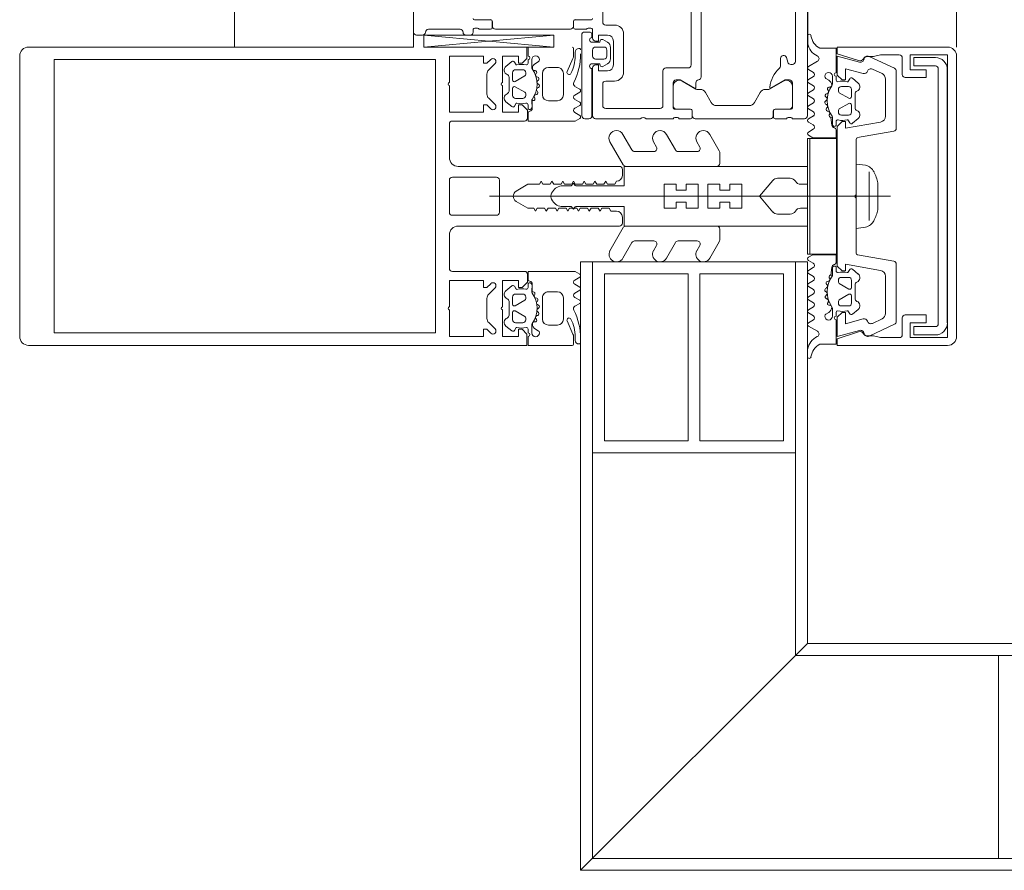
# Model space of a CAD drawing. Header units: centimetres. Extents: x -2424 to 2319, y 5 to 3760.
# Tile 13 of 117: x -581 to -564, y 1117 to 1131. Entities that reach past the tile are written whole.
import ezdxf

# ---------------------------------------------------------------- set-up
doc = ezdxf.new("R2010")
doc.units = ezdxf.units.CM
for name, color, linetype, lineweight in [('A-DETL-GENF', 92, 'Continuous', 9), ('A-DOOR', 31, 'Continuous', 13), ('A-GLAZ-CURT', 52, 'Continuous', 13), ('A-GLAZ-CWMG', 51, 'Continuous', 13)]:
    doc.layers.add(name, color=color, linetype=linetype, lineweight=lineweight)

msp = doc.modelspace()

# ---------------------------------------------------------------- linework, layer by layer
at = {"layer": 'A-DETL-GENF', "color": 251, "lineweight": 9}
for p, q in [((-574.233, 1130.826), (-574.233, 1283.326)), ((-579.301, 1130.826), (-580.683, 1130.826)), ((-579.833, 1130.826), (-574.233, 1130.826)), ((-572.313, 1130.676), (-572.313, 1130.826)), ((-571.553, 1130.806), (-571.553, 1130.676)), ((-571.463, 1130.802), (-571.453, 1130.802)), ((-580.833, 1130.676), (-580.833, 1125.976)), ((-579.833, 1130.616), (-574.173, 1130.616)), ((-572.685, 1130.502), (-572.587, 1130.584)), ((-572.313, 1130.555), (-572.313, 1130.616)), ((-572.253, 1130.616), (-572.253, 1130.487)), ((-572.192, 1130.553), (-572.143, 1130.581)), ((-571.562, 1130.636), (-571.66, 1130.415)), ((-571.523, 1130.681), (-571.523, 1130.742)), ((-567.616, 1130.501), (-567.463, 1130.588)), ((-566.172, 1130.471), (-566.599, 1130.67)), ((-566.043, 1130.366), (-566.043, 1130.646)), ((-565.133, 1130.676), (-565.133, 1125.975)), ((-572.974, 1130.443), (-572.868, 1130.549)), ((-572.523, 1130.446), (-572.403, 1130.446)), ((-572.195, 1130.433), (-572.21, 1130.433)), ((-571.973, 1130.486), (-571.823, 1130.486)), ((-567.531, 1130.399), (-567.616, 1130.449)), ((-566.544, 1130.457), (-566.381, 1130.381)), ((-566.143, 1129.464), (-566.143, 1130.425)), ((-565.439, 1130.461), (-565.439, 1126.191)), ((-565.289, 1126.201), (-565.289, 1130.451)), ((-573.003, 1130.038), (-573.003, 1130.373)), ((-572.633, 1130.09), (-572.633, 1130.321)), ((-572.573, 1130.276), (-572.573, 1130.396)), ((-572.368, 1130.342), (-572.528, 1130.25)), ((-572.353, 1130.396), (-572.353, 1130.368)), ((-572.184, 1130.373), (-572.173, 1130.392)), ((-572.153, 1130.323), (-572.166, 1130.327)), ((-572.155, 1130.259), (-572.141, 1130.273)), ((-572.073, 1130.026), (-572.073, 1130.386)), ((-571.723, 1130.386), (-571.723, 1130.026)), ((-567.616, 1130.281), (-567.531, 1130.331)), ((-567.323, 1130.301), (-567.275, 1130.273)), ((-567.213, 1130.207), (-567.213, 1130.336)), ((-567.153, 1130.336), (-567.153, 1130.275)), ((-566.879, 1130.304), (-566.782, 1130.222)), ((-566.323, 1130.29), (-566.323, 1129.668)), ((-572.573, 1130.016), (-572.573, 1130.136)), ((-572.528, 1130.162), (-572.368, 1130.069)), ((-572.154, 1130.082), (-572.164, 1130.093)), ((-572.156, 1130.141), (-572.139, 1130.151)), ((-572.138, 1130.202), (-572.15, 1130.21)), ((-571.528, 1130.168), (-571.448, 1130.122)), ((-567.531, 1130.179), (-567.616, 1130.229)), ((-567.616, 1130.061), (-567.531, 1130.111)), ((-567.293, 1130.112), (-567.282, 1130.093)), ((-567.257, 1130.153), (-567.271, 1130.153)), ((-567.113, 1130.116), (-567.113, 1130.088)), ((-566.943, 1130.166), (-567.063, 1130.166)), ((-566.893, 1129.996), (-566.893, 1130.116)), ((-572.868, 1129.862), (-572.974, 1129.968)), ((-572.403, 1129.966), (-572.523, 1129.966)), ((-572.353, 1130.043), (-572.353, 1130.016)), ((-572.201, 1129.971), (-572.208, 1129.985)), ((-572.189, 1130.028), (-572.169, 1130.033)), ((-571.823, 1129.926), (-571.973, 1129.926)), ((-571.448, 1130.07), (-571.533, 1130.021)), ((-571.533, 1129.95), (-571.448, 1129.901)), ((-567.53, 1129.96), (-567.616, 1130.009)), ((-567.317, 1129.93), (-567.329, 1129.922)), ((-567.326, 1129.993), (-567.312, 1129.979)), ((-567.3, 1130.047), (-567.314, 1130.043)), ((-567.098, 1130.062), (-566.938, 1129.97)), ((-566.833, 1130.041), (-566.833, 1129.81)), ((-572.587, 1129.828), (-572.685, 1129.909)), ((-572.313, 1129.79), (-572.313, 1129.855)), ((-571.448, 1129.849), (-571.533, 1129.801)), ((-567.616, 1129.841), (-567.531, 1129.891)), ((-567.53, 1129.739), (-567.616, 1129.789)), ((-567.327, 1129.871), (-567.31, 1129.861)), ((-567.302, 1129.813), (-567.312, 1129.802)), ((-567.113, 1129.763), (-567.113, 1129.736)), ((-566.938, 1129.882), (-567.098, 1129.789)), ((-566.893, 1129.736), (-566.893, 1129.856)), ((-571.533, 1129.73), (-571.448, 1129.681)), ((-567.616, 1129.621), (-567.53, 1129.671)), ((-567.298, 1129.753), (-567.277, 1129.748)), ((-567.259, 1129.705), (-567.266, 1129.691)), ((-567.063, 1129.686), (-566.943, 1129.686)), ((-566.782, 1129.629), (-566.879, 1129.548)), ((-572.373, 1129.586), (-573.583, 1129.586)), ((-567.617, 1129.4), (-567.534, 1129.448)), ((-567.535, 1129.522), (-567.616, 1129.569)), ((-567.153, 1129.575), (-567.153, 1129.51)), ((-570.573, 1129.101), (-570.725, 1129.363)), ((-569.843, 1129.101), (-569.995, 1129.363)), ((-569.11, 1129.087), (-569.269, 1129.363)), ((-566.818, 1128.351), (-566.818, 1129.278)), ((-566.793, 1129.308), (-566.185, 1129.415)), ((-570.941, 1129.238), (-570.718, 1128.851)), ((-570.211, 1129.238), (-570.161, 1129.151)), ((-569.486, 1129.238), (-569.435, 1129.151)), ((-570.204, 1129.076), (-570.53, 1129.076)), ((-569.479, 1129.076), (-569.8, 1129.076)), ((-569.103, 1128.876), (-569.103, 1129.062)), ((-573.483, 1128.826), (-570.783, 1128.826)), ((-570.733, 1128.776), (-570.733, 1128.676)), ((-570.674, 1128.826), (-569.153, 1128.826)), ((-573.583, 1128.646), (-572.843, 1128.646)), ((-568.135, 1128.626), (-567.92, 1128.626)), ((-566.598, 1128.733), (-566.598, 1127.918)), ((-573.633, 1128.056), (-573.633, 1128.596)), ((-572.793, 1128.596), (-572.793, 1128.056)), ((-571.594, 1128.501), (-571.732, 1128.501)), ((-571.562, 1128.536), (-571.576, 1128.511)), ((-571.53, 1128.511), (-571.545, 1128.536)), ((-566.45, 1128.101), (-566.45, 1128.551)), ((-572.961, 1128.326), (-566.24, 1128.326)), ((-571.905, 1128.401), (-571.92, 1128.376)), ((-571.905, 1128.251), (-571.92, 1128.276)), ((-566.818, 1127.373), (-566.818, 1128.301)), ((-571.594, 1128.151), (-571.732, 1128.151)), ((-571.562, 1128.116), (-571.576, 1128.141)), ((-571.53, 1128.141), (-571.545, 1128.116)), ((-572.843, 1128.006), (-573.583, 1128.006)), ((-570.733, 1127.976), (-570.733, 1127.876)), ((-568.135, 1128.026), (-567.92, 1128.026)), ((-570.783, 1127.826), (-573.483, 1127.826)), ((-570.941, 1127.413), (-570.718, 1127.801)), ((-570.674, 1127.826), (-569.153, 1127.826)), ((-569.103, 1127.776), (-569.103, 1127.589)), ((-570.573, 1127.551), (-570.725, 1127.288)), ((-570.204, 1127.576), (-570.53, 1127.576)), ((-570.211, 1127.413), (-570.161, 1127.501)), ((-569.843, 1127.551), (-569.995, 1127.288)), ((-569.479, 1127.576), (-569.8, 1127.576)), ((-569.486, 1127.413), (-569.435, 1127.501)), ((-569.11, 1127.564), (-569.269, 1127.288)), ((-566.185, 1127.236), (-566.793, 1127.343)), ((-567.617, 1127.251), (-567.534, 1127.203)), ((-567.535, 1127.129), (-567.616, 1127.082)), ((-567.153, 1127.076), (-567.153, 1127.142)), ((-566.143, 1126.226), (-566.143, 1127.187)), ((-573.583, 1127.066), (-572.373, 1127.066)), ((-571.533, 1126.921), (-571.448, 1126.97)), ((-567.616, 1127.03), (-567.53, 1126.98)), ((-567.259, 1126.946), (-567.266, 1126.96)), ((-567.063, 1126.966), (-566.943, 1126.966)), ((-566.782, 1127.022), (-566.879, 1127.104)), ((-566.323, 1126.984), (-566.323, 1126.361)), ((-572.974, 1126.683), (-572.868, 1126.789)), ((-572.587, 1126.824), (-572.685, 1126.742)), ((-572.313, 1126.861), (-572.313, 1126.796)), ((-571.448, 1126.802), (-571.533, 1126.85)), ((-567.53, 1126.912), (-567.616, 1126.862)), ((-567.616, 1126.81), (-567.531, 1126.76)), ((-567.327, 1126.78), (-567.31, 1126.79)), ((-567.302, 1126.838), (-567.312, 1126.849)), ((-567.298, 1126.898), (-567.277, 1126.904)), ((-567.113, 1126.888), (-567.113, 1126.916)), ((-566.938, 1126.77), (-567.098, 1126.862)), ((-566.893, 1126.916), (-566.893, 1126.796)), ((-566.833, 1126.61), (-566.833, 1126.841)), ((-572.573, 1126.636), (-572.573, 1126.516)), ((-572.403, 1126.686), (-572.523, 1126.686)), ((-572.353, 1126.608), (-572.353, 1126.636)), ((-572.201, 1126.68), (-572.208, 1126.666)), ((-572.189, 1126.624), (-572.169, 1126.618)), ((-572.073, 1126.625), (-572.073, 1126.265)), ((-571.823, 1126.726), (-571.973, 1126.726)), ((-571.723, 1126.265), (-571.723, 1126.625)), ((-571.533, 1126.701), (-571.448, 1126.75)), ((-571.448, 1126.581), (-571.533, 1126.63)), ((-567.53, 1126.691), (-567.616, 1126.642)), ((-567.317, 1126.721), (-567.329, 1126.729)), ((-567.326, 1126.658), (-567.312, 1126.672)), ((-567.098, 1126.589), (-566.938, 1126.682)), ((-566.893, 1126.656), (-566.893, 1126.536)), ((-573.003, 1126.278), (-573.003, 1126.613)), ((-572.633, 1126.561), (-572.633, 1126.33)), ((-572.528, 1126.49), (-572.368, 1126.582)), ((-572.154, 1126.569), (-572.164, 1126.558)), ((-572.156, 1126.51), (-572.139, 1126.5)), ((-571.528, 1126.483), (-571.448, 1126.529)), ((-567.616, 1126.59), (-567.531, 1126.54)), ((-567.531, 1126.472), (-567.616, 1126.422)), ((-567.3, 1126.604), (-567.314, 1126.608)), ((-567.293, 1126.539), (-567.282, 1126.558)), ((-567.257, 1126.498), (-567.271, 1126.499)), ((-567.113, 1126.536), (-567.113, 1126.563)), ((-566.943, 1126.486), (-567.063, 1126.486)), ((-572.573, 1126.376), (-572.573, 1126.256)), ((-572.368, 1126.309), (-572.528, 1126.402)), ((-572.153, 1126.328), (-572.166, 1126.324)), ((-572.155, 1126.392), (-572.141, 1126.378)), ((-572.138, 1126.449), (-572.15, 1126.441)), ((-567.616, 1126.37), (-567.531, 1126.321)), ((-567.323, 1126.35), (-567.275, 1126.378)), ((-567.213, 1126.444), (-567.213, 1126.316)), ((-567.153, 1126.316), (-567.153, 1126.376)), ((-566.879, 1126.348), (-566.782, 1126.429)), ((-572.868, 1126.102), (-572.974, 1126.208)), ((-572.685, 1126.149), (-572.587, 1126.068)), ((-572.523, 1126.206), (-572.403, 1126.206)), ((-572.353, 1126.256), (-572.353, 1126.283)), ((-572.253, 1126.036), (-572.253, 1126.164)), ((-572.195, 1126.219), (-572.21, 1126.218)), ((-572.184, 1126.278), (-572.173, 1126.259)), ((-571.973, 1126.166), (-571.823, 1126.166)), ((-571.562, 1126.015), (-571.66, 1126.236)), ((-567.531, 1126.252), (-567.616, 1126.202)), ((-567.616, 1126.15), (-567.463, 1126.063)), ((-566.599, 1125.981), (-566.172, 1126.18)), ((-566.381, 1126.271), (-566.544, 1126.194)), ((-566.043, 1126.006), (-566.043, 1126.286)), ((-579.777, 1126.036), (-574.173, 1126.036)), ((-572.313, 1126.096), (-572.313, 1126.036)), ((-572.192, 1126.098), (-572.143, 1126.07)), ((-571.553, 1125.845), (-571.553, 1125.975)), ((-571.523, 1125.97), (-571.523, 1125.909)), ((-580.683, 1125.826), (-579.301, 1125.826)), ((-579.833, 1125.826), (-574.173, 1125.826)), ((-571.463, 1125.849), (-571.453, 1125.849))]:
    msp.add_line(p, q, dxfattribs=at)
at = {"layer": 'A-DETL-GENF', "color": 251, "lineweight": 9, "flags": 128}
for points in [[(-572.333, 1130.826), (-572.333, 1130.636), (-572.413, 1130.556), (-572.473, 1130.556), (-572.473, 1130.676), (-572.743, 1130.676), (-572.743, 1130.231)], [(-567.422, 1130.806), (-567.153, 1130.806), (-567.153, 1130.396)], [(-566.775, 1130.599), (-567.133, 1130.715), (-567.133, 1130.826), (-565.283, 1130.826)], [(-579.301, 1130.616), (-580.253, 1130.616), (-580.253, 1126.036), (-579.301, 1126.036)], [(-574.333, 1130.616), (-574.012, 1130.616), (-573.863, 1130.616), (-573.863, 1129.445), (-573.863, 1127.206), (-573.863, 1126.036), (-574.012, 1126.036), (-574.333, 1126.036)], [(-572.939, 1130.62), (-573.003, 1130.556), (-573.063, 1130.556), (-573.063, 1130.676), (-573.633, 1130.676), (-573.633, 1130.231)], [(-566.759, 1130.575), (-567.133, 1130.676), (-567.133, 1130.356), (-567.053, 1130.276), (-566.993, 1130.276), (-566.993, 1130.462), (-566.699, 1130.383)], [(-566.093, 1130.696), (-566.409, 1130.696), (-566.527, 1130.666), (-566.632, 1130.666)], [(-565.993, 1126.336), (-565.643, 1126.336), (-565.643, 1126.206), (-565.913, 1126.206), (-565.913, 1125.956), (-565.283, 1125.956), (-565.283, 1130.696), (-565.913, 1130.696), (-565.913, 1130.446), (-565.643, 1130.446), (-565.643, 1130.316), (-565.993, 1130.316)], [(-565.489, 1130.651), (-565.849, 1130.651), (-565.849, 1130.511), (-565.489, 1130.511)], [(-572.542, 1130.576), (-572.513, 1130.526), (-572.5, 1130.526)], [(-566.966, 1130.246), (-566.953, 1130.246), (-566.924, 1130.296)], [(-573.633, 1130.181), (-573.633, 1129.736), (-573.063, 1129.736), (-573.063, 1129.856), (-573.003, 1129.856), (-572.939, 1129.791)], [(-572.743, 1130.181), (-572.743, 1129.736), (-572.473, 1129.736), (-572.473, 1129.856), (-572.413, 1129.856), (-572.323, 1129.766), (-572.323, 1129.636)], [(-572.253, 1129.93), (-572.243, 1129.8), (-572.243, 1129.928), (-572.228, 1129.928)], [(-572.5, 1129.886), (-572.513, 1129.886), (-572.542, 1129.836)], [(-571.448, 1129.629), (-571.523, 1129.586), (-572.313, 1129.586), (-572.313, 1129.721)], [(-567.213, 1129.529), (-567.213, 1129.65), (-567.239, 1129.648), (-567.223, 1129.52)], [(-566.924, 1129.556), (-566.953, 1129.606), (-566.966, 1129.606)], [(-573.633, 1129.536), (-573.633, 1129.445), (-573.633, 1128.976)], [(-567.153, 1129.441), (-567.153, 1129.306), (-567.543, 1129.306), (-567.617, 1129.348)], [(-566.406, 1129.569), (-566.993, 1129.466), (-566.993, 1129.576), (-567.053, 1129.576), (-567.133, 1129.496), (-567.133, 1127.156), (-567.053, 1127.076), (-566.993, 1127.076), (-566.993, 1127.186), (-566.406, 1127.082)], [(-567.747, 1128.526), (-567.633, 1128.526), (-567.633, 1128.826), (-570.703, 1128.826), (-570.703, 1128.501), (-571.513, 1128.501)], [(-566.659, 1128.846), (-566.813, 1128.866), (-566.813, 1127.786), (-566.659, 1127.806)], [(-570.833, 1128.576), (-570.862, 1128.526), (-570.984, 1128.526), (-571.013, 1128.576), (-571.042, 1128.526), (-571.164, 1128.526), (-571.193, 1128.576), (-571.222, 1128.526), (-571.344, 1128.526), (-571.373, 1128.576), (-571.402, 1128.526), (-571.524, 1128.526), (-571.553, 1128.576), (-571.582, 1128.526), (-571.704, 1128.526), (-571.733, 1128.576), (-571.762, 1128.526), (-571.884, 1128.526), (-571.913, 1128.576), (-571.942, 1128.526), (-572.064, 1128.526), (-572.093, 1128.576), (-572.122, 1128.526), (-572.317, 1128.526), (-572.513, 1128.412)], [(-568.211, 1128.061), (-568.433, 1128.326), (-568.733, 1128.326), (-568.733, 1128.126), (-568.933, 1128.126), (-568.933, 1128.226), (-569.099, 1128.226), (-569.099, 1128.126), (-569.299, 1128.126), (-569.299, 1128.326), (-569.466, 1128.326), (-569.466, 1128.126), (-569.666, 1128.126), (-569.666, 1128.226), (-569.833, 1128.226), (-569.833, 1128.126), (-570.033, 1128.126), (-570.033, 1128.326), (-571.933, 1128.326), (-570.033, 1128.326), (-570.033, 1128.526), (-569.833, 1128.526), (-569.833, 1128.426), (-569.666, 1128.426), (-569.666, 1128.526), (-569.466, 1128.526), (-569.466, 1128.326), (-569.299, 1128.326), (-569.299, 1128.526), (-569.099, 1128.526), (-569.099, 1128.426), (-568.933, 1128.426), (-568.933, 1128.526), (-568.733, 1128.526), (-568.733, 1128.326), (-568.433, 1128.326), (-568.211, 1128.59)], [(-572.513, 1128.239), (-572.317, 1128.126), (-572.217, 1128.126), (-572.188, 1128.076), (-572.159, 1128.126), (-572.037, 1128.126), (-572.008, 1128.076), (-571.979, 1128.126), (-571.857, 1128.126), (-571.828, 1128.076), (-571.799, 1128.126), (-571.677, 1128.126), (-571.648, 1128.076), (-571.619, 1128.126), (-571.497, 1128.126), (-571.468, 1128.076), (-571.439, 1128.126), (-571.317, 1128.126), (-571.288, 1128.076), (-571.259, 1128.126), (-571.137, 1128.126), (-571.108, 1128.076), (-571.079, 1128.126), (-570.957, 1128.126), (-570.928, 1128.076), (-570.833, 1128.076)], [(-567.747, 1128.126), (-567.633, 1128.126), (-567.633, 1127.826), (-570.703, 1127.826), (-570.703, 1128.151), (-571.513, 1128.151)], [(-573.633, 1127.676), (-573.633, 1127.206), (-573.633, 1127.116)], [(-567.153, 1127.21), (-567.153, 1127.346), (-567.543, 1127.346), (-567.617, 1127.303)], [(-567.213, 1127.123), (-567.213, 1127.001), (-567.239, 1127.004), (-567.223, 1127.131)], [(-572.323, 1127.016), (-572.323, 1126.886), (-572.413, 1126.796), (-572.473, 1126.796), (-572.473, 1126.916), (-572.743, 1126.916), (-572.743, 1126.471)], [(-571.448, 1127.022), (-571.523, 1127.065), (-572.313, 1127.065), (-572.313, 1126.93)], [(-566.924, 1127.096), (-566.953, 1127.046), (-566.966, 1127.046)], [(-572.939, 1126.86), (-573.003, 1126.796), (-573.063, 1126.796), (-573.063, 1126.916), (-573.633, 1126.916), (-573.633, 1126.471)], [(-572.5, 1126.766), (-572.513, 1126.766), (-572.542, 1126.816)], [(-572.253, 1126.721), (-572.243, 1126.851), (-572.243, 1126.724), (-572.228, 1126.724)], [(-572.743, 1126.421), (-572.743, 1125.976), (-572.473, 1125.976), (-572.473, 1126.096), (-572.413, 1126.096), (-572.333, 1126.016), (-572.333, 1125.826), (-574.012, 1125.826), (-574.333, 1125.826)], [(-573.633, 1126.421), (-573.633, 1125.976), (-573.063, 1125.976), (-573.063, 1126.096), (-573.003, 1126.096), (-572.939, 1126.031)], [(-566.699, 1126.268), (-566.993, 1126.189), (-566.993, 1126.376), (-567.053, 1126.376), (-567.133, 1126.296), (-567.133, 1125.976), (-566.759, 1126.076)], [(-566.966, 1126.406), (-566.953, 1126.406), (-566.924, 1126.356)], [(-572.542, 1126.076), (-572.513, 1126.126), (-572.5, 1126.126)], [(-567.422, 1125.846), (-567.153, 1125.846), (-567.153, 1126.256)], [(-565.489, 1126.141), (-565.849, 1126.141), (-565.849, 1126.001), (-565.489, 1126.001)], [(-572.313, 1125.976), (-572.313, 1125.826), (-571.573, 1125.826)], [(-565.283, 1125.826), (-567.133, 1125.826), (-567.133, 1125.936), (-566.775, 1126.052)], [(-566.632, 1125.986), (-566.527, 1125.986), (-566.409, 1125.956), (-566.094, 1125.956)]]:
    msp.add_lwpolyline(points, dxfattribs=at)
for points in [[(-567.633, 1129.296), (-567.633, 1127.356), (-567.593, 1127.356), (-567.593, 1129.296)], [(-567.593, 1129.296), (-567.593, 1127.356), (-567.143, 1127.356), (-567.143, 1129.296)]]:
    msp.add_lwpolyline(points, close=True, dxfattribs=at)
at = {"layer": 'A-DETL-GENF', "color": 251, "lineweight": 9}
for centre, radius, start, end in [((-567.602, 1131.013), 0.03, 8.3567, 180.0978), ((-567.29, 1131.059), 0.286, 188.3567, 242.4079), ((-580.683, 1130.676), 0.15, 90, 180), ((-571.573, 1130.806), 0.02, 0.0062, 89.9939), ((-571.463, 1130.742), 0.06, 89.9899, 180.0124), ((-571.453, 1130.782), 0.02, 359.9795, 90.0402), ((-567.342, 1130.94), 0.291, 189.5455, 244.6363), ((-565.283, 1130.676), 0.15, 0.0494, 89.9506), ((-572.903, 1130.585), 0.05, 315, 135), ((-572.568, 1130.561), 0.03, 30.0072, 129.9919), ((-572.313, 1130.646), 0.03, 270.0022, 90.0022), ((-572.188, 1130.616), 0.065, 0.0022, 180.0022), ((-572.163, 1130.616), 0.04, 299.996, 0.0022), ((-572.153, 1130.681), 0.63, 331.9301, 0.0019), ((-571.653, 1130.676), 0.1, 336.0084, 359.9977), ((-572.503, 1130.715), 1.07, 333.342, 359.9934), ((-567.488, 1130.632), 0.05, 299.8351, 64.6363), ((-566.753, 1130.666), 0.07, 252, 329.9983), ((-566.743, 1130.633), 0.06, 255, 351.5583), ((-566.632, 1130.596), 0.07, 90, 149.9983), ((-566.625, 1130.616), 0.06, 65, 171.5583), ((-566.093, 1130.646), 0.0498, 359.8262, 90.1735), ((-565.489, 1130.45), 0.2, 0.0295, 89.9723), ((-572.903, 1130.373), 0.1, 135, 180), ((-572.633, 1130.441), 0.08, 129.9989, 247.3866), ((-572.523, 1130.396), 0.05, 89.9921, 180.0123), ((-572.422, 1130.222), 0.314, 75.5001, 104.5043), ((-572.403, 1130.396), 0.05, 359.992, 90.0125), ((-572.343, 1130.556), 0.03, 270.0207, 359.097), ((-572.203, 1130.487), 0.05, 180.0022, 215.0801), ((-572.604, 1130.206), 0.44, 324.161, 35.0801), ((-572.142, 1130.466), 0.1, 120.0045, 179.1751), ((-572.208, 1130.467), 0.0339, 179.1805, 266.9997), ((-572.197, 1130.405), 0.0272, 330.0132, 86.9875), ((-571.973, 1130.386), 0.1, 90.0022, 180.0022), ((-571.823, 1130.386), 0.1, 0.0022, 90.0022), ((-567.601, 1130.475), 0.03, 119.8351, 239.2846), ((-566.683, 1130.441), 0.06, 255, 341.1808), ((-566.57, 1130.402), 0.06, 65, 161.1808), ((-566.193, 1130.425), 0.05, 0, 65), ((-565.489, 1130.46), 0.0501, 0.0875, 89.9336), ((-572.683, 1130.321), 0.05, 0.0026, 67.3798), ((-572.543, 1130.276), 0.03, 179.9958, 300.0047), ((-572.383, 1130.368), 0.03, 299.9958, 0.0143), ((-572.157, 1130.357), 0.0316, 150.0093, 251.9989), ((-572.133, 1130.237), 0.0316, 134.9932, 237.0127), ((-572.162, 1130.294), 0.03, 315.0028, 72.0031), ((-571.628, 1130.401), 0.035, 156.0038, 331.9274), ((-567.601, 1130.255), 0.03, 120.4654, 239.4113), ((-567.555, 1130.365), 0.0417, 305.132, 54.868), ((-567.278, 1130.336), 0.065, 0, 180), ((-567.303, 1130.336), 0.04, 180, 240.0063), ((-567.325, 1130.186), 0.1, 0.8272, 59.9977), ((-567.153, 1130.366), 0.03, 90, 270), ((-567.123, 1130.276), 0.03, 180.9052, 269.9815), ((-567.045, 1129.942), 0.314, 75.4979, 104.5021), ((-566.898, 1130.281), 0.03, 50.0103, 149.9951), ((-566.423, 1130.29), 0.1, 0, 65), ((-565.993, 1130.366), 0.05, 179.9981, 270.0017), ((-573.628, 1130.206), 0.0256, 102.6804, 257.3196), ((-572.738, 1130.206), 0.0256, 102.6804, 257.3196), ((-572.683, 1130.09), 0.05, 292.6231, 0.0034), ((-572.543, 1130.136), 0.03, 60.0049, 180.0035), ((-572.141, 1130.114), 0.0316, 120.0048, 221.9996), ((-572.154, 1130.177), 0.03, 300.0025, 57.0008), ((-571.501, 1130.212), 0.051, 153.3408, 238.1953), ((-571.463, 1130.096), 0.03, 299.9986, 60.0058), ((-567.555, 1130.145), 0.0415, 305.012, 54.988), ((-566.862, 1129.926), 0.44, 144.9221, 215.8412), ((-567.31, 1130.077), 0.0316, 288.0033, 29.993), ((-567.27, 1130.125), 0.0272, 93.0147, 209.989), ((-567.258, 1130.187), 0.0339, 273.0025, 0.8217), ((-567.263, 1130.207), 0.05, 324.9221, 0), ((-567.063, 1130.116), 0.05, 89.9897, 180.0103), ((-567.083, 1130.088), 0.03, 179.9879, 240.0064), ((-566.943, 1130.116), 0.05, 359.9899, 90.0101), ((-566.783, 1130.041), 0.05, 112.6224, 179.9997), ((-566.833, 1130.161), 0.08, 292.6156, 50.0033), ((-572.903, 1130.038), 0.1, 180, 225), ((-572.633, 1129.97), 0.08, 112.625, 229.9992), ((-572.523, 1130.016), 0.05, 180.0114, 269.993), ((-572.403, 1130.016), 0.05, 270.0113, 359.9932), ((-572.383, 1130.043), 0.03, 359.9916, 60.0072), ((-572.223, 1129.93), 0.03, 144.161, 180.0022), ((-572.228, 1129.958), 0.03, 270.0134, 26.9932), ((-572.181, 1129.999), 0.03, 105.0037, 206.9991), ((-572.177, 1130.062), 0.03, 284.9977, 42.0051), ((-571.973, 1130.026), 0.1, 180.0022, 270.0022), ((-571.823, 1130.026), 0.1, 270.0022, 0.0022), ((-571.512, 1129.986), 0.041, 120.0007, 240.0037), ((-567.601, 1130.035), 0.03, 120.4654, 239.8552), ((-567.557, 1129.926), 0.043, 306.1766, 52.1564), ((-567.312, 1129.897), 0.03, 123.0015, 239.9997), ((-567.304, 1130.014), 0.03, 107.9991, 224.9995), ((-567.334, 1129.957), 0.0316, 302.9896, 45.009), ((-566.923, 1129.996), 0.03, 239.9976, 0.0064), ((-572.903, 1129.826), 0.05, 225, 45), ((-572.568, 1129.851), 0.03, 229.9909, 330.0039), ((-572.422, 1130.19), 0.314, 255.5192, 283.1998), ((-572.343, 1129.855), 0.03, 0.0022, 103.1998), ((-572.286, 1129.809), 0.033, 215.0923, 0.0022), ((-572.293, 1129.8), 0.05, 277.1759, 0.0111), ((-571.512, 1129.765), 0.041, 120.0075, 239.997), ((-571.463, 1129.875), 0.03, 299.9986, 60.0058), ((-567.601, 1129.815), 0.03, 120.4654, 239.6551), ((-567.29, 1129.782), 0.03, 137.9972, 255.0045), ((-567.326, 1129.834), 0.0316, 318.0026, 59.9974), ((-567.083, 1129.763), 0.03, 119.995, 180.0107), ((-566.923, 1129.856), 0.03, 359.9987, 119.9973), ((-566.783, 1129.81), 0.05, 179.9988, 247.3791), ((-566.833, 1129.69), 0.08, 310.0031, 67.3772), ((-572.373, 1129.636), 0.05, 270, 0), ((-572.283, 1129.721), 0.03, 97.1907, 179.9992), ((-571.463, 1129.655), 0.03, 299.9986, 60.0058), ((-567.601, 1129.595), 0.03, 120.2315, 239.6554), ((-567.555, 1129.705), 0.0419, 305.3001, 54.5335), ((-567.285, 1129.719), 0.03, 333.0032, 74.9985), ((-567.239, 1129.678), 0.03, 153.009, 269.9888), ((-567.243, 1129.65), 0.03, 0, 35.8412), ((-567.123, 1129.575), 0.03, 76.8025, 180), ((-567.045, 1129.91), 0.314, 256.8025, 284.483), ((-567.063, 1129.736), 0.05, 180.009, 269.991), ((-566.943, 1129.736), 0.05, 270.0092, 359.9908), ((-566.423, 1129.668), 0.1, 280, 0), ((-573.583, 1129.536), 0.05, 90, 180), ((-570.833, 1129.301), 0.125, 30, 210), ((-570.103, 1129.301), 0.125, 30, 210), ((-569.377, 1129.301), 0.125, 30, 210), ((-567.554, 1129.485), 0.0416, 298.432, 63.0459), ((-567.173, 1129.52), 0.05, 179.9912, 262.8263), ((-567.18, 1129.529), 0.033, 180, 324.9099), ((-567.183, 1129.441), 0.03, 0.003, 82.8115), ((-566.898, 1129.571), 0.03, 209.9983, 310.0113), ((-566.193, 1129.464), 0.05, 280, 0), ((-567.602, 1129.374), 0.03, 119.868, 240.2035), ((-566.788, 1129.278), 0.03, 100, 180), ((-570.53, 1129.126), 0.05, 210, 270), ((-570.204, 1129.126), 0.05, 270, 30), ((-569.8, 1129.126), 0.05, 210, 270), ((-569.479, 1129.126), 0.05, 270, 30), ((-573.483, 1128.976), 0.15, 180, 270), ((-569.153, 1129.062), 0.05, 0, 30), ((-570.783, 1128.776), 0.05, 0, 90), ((-570.674, 1128.876), 0.05, 210, 270), ((-569.153, 1128.876), 0.05, 270, 0), ((-566.712, 1128.632), 0.22, 27.2746, 76.0268), ((-573.583, 1128.596), 0.05, 90, 180), ((-572.843, 1128.596), 0.05, 0, 90), ((-570.833, 1128.676), 0.1, 270, 0), ((-568.135, 1128.526), 0.1, 90, 140), ((-567.92, 1128.526), 0.1, 30, 90), ((-567.342, 1128.325), 0.92, 14.1683, 26.293), ((-571.732, 1128.301), 0.2, 90, 150), ((-571.594, 1128.521), 0.02, 270, 329.9697), ((-571.553, 1128.531), 0.01, 30.0198, 149.9697), ((-571.513, 1128.521), 0.02, 210.0198, 270), ((-567.747, 1128.626), 0.1, 210, 270), ((-572.463, 1128.326), 0.1, 120, 240), ((-571.833, 1128.326), 0.1, 150, 180), ((-571.833, 1128.326), 0.1, 180, 210), ((-566.813, 1128.326), 0.0256, 102.6804, 257.3196), ((-571.732, 1128.351), 0.2, 210, 270), ((-571.594, 1128.131), 0.02, 30.0303, 90), ((-571.553, 1128.121), 0.01, 210.0303, 329.9802), ((-571.513, 1128.131), 0.02, 90, 149.9802), ((-567.747, 1128.026), 0.1, 90, 150), ((-573.583, 1128.056), 0.05, 180, 270), ((-572.843, 1128.056), 0.05, 270, 0), ((-570.833, 1127.976), 0.1, 0, 90), ((-568.135, 1128.126), 0.1, 220, 270), ((-567.92, 1128.126), 0.1, 270, 330), ((-567.343, 1128.326), 0.921, 333.7078, 345.8284), ((-573.483, 1127.676), 0.15, 90, 180), ((-570.783, 1127.876), 0.05, 270, 0), ((-570.674, 1127.776), 0.05, 90, 150), ((-569.153, 1127.776), 0.05, 0, 90), ((-566.712, 1128.019), 0.22, 283.9707, 332.728), ((-570.53, 1127.526), 0.05, 90, 150), ((-570.204, 1127.526), 0.05, 330, 90), ((-569.8, 1127.526), 0.05, 90, 150), ((-569.479, 1127.526), 0.05, 330, 90), ((-569.153, 1127.589), 0.05, 330, 0), ((-570.833, 1127.351), 0.125, 150, 330), ((-570.103, 1127.351), 0.125, 150, 330), ((-569.377, 1127.351), 0.125, 150, 330), ((-567.602, 1127.277), 0.03, 119.7965, 240.132), ((-566.788, 1127.373), 0.03, 180, 260), ((-573.583, 1127.116), 0.05, 180, 270), ((-567.554, 1127.166), 0.0416, 296.9541, 61.568), ((-567.173, 1127.131), 0.05, 97.1737, 180.0088), ((-567.18, 1127.123), 0.033, 35.0901, 180), ((-567.183, 1127.21), 0.03, 277.1885, 359.997), ((-566.193, 1127.187), 0.05, 0, 80), ((-572.373, 1127.016), 0.05, 0, 90), ((-571.463, 1126.996), 0.03, 299.9942, 60.0014), ((-567.601, 1127.056), 0.03, 120.3446, 239.7685), ((-567.555, 1126.946), 0.0419, 305.4665, 54.6999), ((-566.862, 1126.726), 0.44, 144.1588, 215.0779), ((-567.239, 1126.974), 0.03, 90.0112, 206.991), ((-567.243, 1127.001), 0.03, 324.1588, 0), ((-567.123, 1127.076), 0.03, 180, 283.1975), ((-567.045, 1126.741), 0.314, 75.517, 103.1975), ((-567.063, 1126.916), 0.05, 90.009, 179.991), ((-566.943, 1126.916), 0.05, 0.0092, 89.9908), ((-566.898, 1127.081), 0.03, 49.9887, 150.0017), ((-566.833, 1126.961), 0.08, 292.6228, 49.9969), ((-566.423, 1126.984), 0.1, 0, 80), ((-572.903, 1126.825), 0.05, 315, 135), ((-572.568, 1126.801), 0.03, 29.9961, 130.0091), ((-572.343, 1126.796), 0.03, 256.8002, 359.9978), ((-572.283, 1126.93), 0.03, 180.0008, 262.8093), ((-572.286, 1126.843), 0.033, 359.9978, 144.9077), ((-572.293, 1126.851), 0.05, 359.9889, 82.8241), ((-571.512, 1126.886), 0.041, 120.003, 239.9925), ((-571.463, 1126.776), 0.03, 299.9942, 60.0014), ((-567.601, 1126.836), 0.03, 120.3449, 239.5346), ((-567.29, 1126.869), 0.03, 104.9955, 222.0028), ((-567.326, 1126.817), 0.0316, 300.0026, 41.9974), ((-567.285, 1126.933), 0.03, 285.0015, 26.9968), ((-567.083, 1126.888), 0.03, 179.9893, 240.005), ((-566.923, 1126.796), 0.03, 240.0027, 0.0013), ((-566.783, 1126.841), 0.05, 112.6209, 180.0012), ((-572.903, 1126.613), 0.1, 135, 180), ((-572.633, 1126.681), 0.08, 130.0008, 247.375), ((-572.523, 1126.636), 0.05, 90.007, 179.9886), ((-572.422, 1126.461), 0.314, 76.8002, 104.4808), ((-572.403, 1126.636), 0.05, 0.0068, 89.9887), ((-572.223, 1126.721), 0.03, 179.9978, 215.839), ((-572.604, 1126.446), 0.44, 324.9199, 35.839), ((-572.228, 1126.694), 0.03, 333.0068, 89.9866), ((-572.181, 1126.653), 0.03, 153.0009, 254.9963), ((-571.973, 1126.625), 0.1, 89.9978, 179.9978), ((-571.823, 1126.625), 0.1, 359.9978, 89.9978), ((-571.512, 1126.665), 0.041, 119.9963, 239.9993), ((-567.601, 1126.616), 0.03, 120.1448, 239.5346), ((-567.557, 1126.725), 0.043, 307.8436, 53.8234), ((-567.312, 1126.754), 0.03, 120.0003, 236.9985), ((-567.304, 1126.637), 0.03, 135.0005, 252.0009), ((-567.334, 1126.694), 0.0316, 314.991, 57.0104), ((-566.923, 1126.656), 0.03, 359.9936, 120.0024), ((-573.628, 1126.446), 0.0256, 102.6804, 257.3196), ((-572.738, 1126.446), 0.0256, 102.6804, 257.3196), ((-572.683, 1126.561), 0.05, 359.9966, 67.3769), ((-572.543, 1126.516), 0.03, 179.9965, 299.9951), ((-572.383, 1126.608), 0.03, 299.9928, 0.0084), ((-572.141, 1126.537), 0.0316, 138.0004, 239.9952), ((-572.177, 1126.589), 0.03, 317.9949, 75.0023), ((-572.154, 1126.474), 0.03, 302.9992, 59.9975), ((-571.501, 1126.44), 0.051, 121.8047, 206.6592), ((-571.463, 1126.555), 0.03, 299.9942, 60.0014), ((-567.555, 1126.506), 0.0415, 305.012, 54.988), ((-567.31, 1126.574), 0.0316, 330.007, 71.9967), ((-567.27, 1126.526), 0.0272, 150.011, 266.9853), ((-567.325, 1126.465), 0.1, 300.0023, 359.1728), ((-567.258, 1126.464), 0.0339, 359.1783, 86.9975), ((-567.263, 1126.444), 0.05, 0, 35.0779), ((-567.083, 1126.563), 0.03, 119.9936, 180.0121), ((-567.063, 1126.536), 0.05, 179.9897, 270.0103), ((-566.943, 1126.536), 0.05, 269.9899, 0.0101), ((-566.783, 1126.61), 0.05, 180.0003, 247.3776), ((-566.833, 1126.49), 0.08, 309.9967, 67.3844), ((-572.683, 1126.33), 0.05, 292.6202, 359.9974), ((-572.543, 1126.376), 0.03, 59.9953, 180.0042), ((-572.383, 1126.283), 0.03, 359.9857, 60.0042), ((-572.157, 1126.294), 0.0316, 108.0011, 209.9907), ((-572.133, 1126.414), 0.0316, 122.9873, 225.0068), ((-572.162, 1126.357), 0.03, 287.9969, 44.9972), ((-572.503, 1125.937), 1.07, 0.0066, 26.658), ((-567.601, 1126.396), 0.03, 120.5887, 239.5346), ((-567.555, 1126.286), 0.0417, 305.132, 54.868), ((-567.303, 1126.316), 0.04, 119.9937, 180), ((-567.278, 1126.316), 0.065, 180, 0), ((-567.153, 1126.286), 0.03, 90, 270), ((-567.123, 1126.376), 0.03, 90.0185, 179.0948), ((-567.045, 1126.71), 0.314, 255.4979, 284.5021), ((-566.898, 1126.371), 0.03, 210.0049, 309.9897), ((-566.423, 1126.361), 0.1, 295, 0), ((-565.993, 1126.286), 0.05, 90, 180.0001), ((-572.903, 1126.278), 0.1, 180, 225), ((-572.633, 1126.21), 0.08, 112.6134, 230.0011), ((-572.523, 1126.256), 0.05, 179.9877, 270.0079), ((-572.422, 1126.43), 0.314, 255.4957, 284.4999), ((-572.403, 1126.256), 0.05, 269.9875, 0.008), ((-572.343, 1126.096), 0.03, 0.903, 89.9793), ((-572.203, 1126.164), 0.05, 144.9199, 179.9978), ((-572.208, 1126.184), 0.0339, 93.0003, 180.8195), ((-572.142, 1126.185), 0.1, 180.8249, 239.9955), ((-572.197, 1126.246), 0.0272, 273.0125, 29.9868), ((-571.973, 1126.265), 0.1, 179.9978, 269.9978), ((-571.823, 1126.265), 0.1, 269.9978, 359.9978), ((-571.628, 1126.25), 0.035, 28.0726, 203.9962), ((-572.153, 1125.971), 0.63, 359.9981, 28.0699), ((-567.601, 1126.176), 0.03, 120.7154, 240.1649), ((-566.683, 1126.21), 0.06, 18.8192, 105), ((-566.57, 1126.249), 0.06, 198.8192, 295), ((-566.193, 1126.226), 0.05, 295, 0), ((-565.488, 1126.2), 0.2, 269.9718, 0.0352), ((-565.489, 1126.191), 0.0499, 269.8796, 0.0225), ((-580.683, 1125.976), 0.15, 180, 270), ((-572.903, 1126.066), 0.05, 225, 45), ((-572.568, 1126.091), 0.03, 230.0081, 329.9928), ((-572.313, 1126.006), 0.03, 269.9978, 89.9978), ((-572.188, 1126.036), 0.065, 179.9978, 359.9978), ((-572.163, 1126.036), 0.04, 359.9978, 60.004), ((-571.653, 1125.975), 0.1, 0.0023, 23.9916), ((-567.342, 1125.711), 0.291, 115.3637, 170.4545), ((-567.488, 1126.02), 0.05, 295.3637, 60.1649), ((-566.753, 1125.986), 0.07, 30.0064, 108), ((-566.743, 1126.018), 0.06, 8.4417, 105), ((-566.632, 1126.056), 0.07, 210.0064, 270), ((-566.625, 1126.036), 0.06, 188.4417, 295), ((-566.094, 1126.007), 0.0512, 270.5709, 358.6482), ((-565.283, 1125.975), 0.15, 269.9938, 0.0062), ((-571.573, 1125.845), 0.02, 270.0061, 359.9938), ((-571.463, 1125.909), 0.06, 179.9876, 270.0101), ((-571.453, 1125.869), 0.02, 269.9598, 0.0205), ((-567.29, 1125.592), 0.286, 117.5921, 171.6433), ((-567.432, 1125.726), 0.2, 170.4545, 179.9022), ((-567.602, 1125.638), 0.03, 179.9022, 351.6433)]:
    msp.add_arc(centre, radius, start, end, dxfattribs=at)
at = {"layer": 'A-DOOR', "color": 251, "lineweight": 9}
for p, q in [((-574.233, 1131.076), (-574.233, 1138.576)), ((-569.413, 1135.393), (-569.413, 1130.325)), ((-569.583, 1130.526), (-569.583, 1135.256)), ((-571.063, 1131.896), (-571.063, 1131.246)), ((-567.833, 1130.586), (-567.833, 1131.686)), ((-567.633, 1131.626), (-567.633, 1129.676)), ((-573.213, 1131.285), (-572.943, 1131.285)), ((-572.913, 1131.255), (-572.913, 1131.156)), ((-572.912, 1131.176), (-572.912, 1131.256)), ((-571.554, 1131.256), (-571.554, 1131.176)), ((-571.553, 1131.156), (-571.553, 1131.255)), ((-571.523, 1131.285), (-571.253, 1131.285)), ((-573.453, 1131.126), (-573.983, 1131.126)), ((-573.233, 1131.126), (-573.233, 1131.076)), ((-573.162, 1131.146), (-573.205, 1131.146)), ((-572.943, 1131.126), (-573.133, 1131.126)), ((-571.604, 1131.126), (-572.862, 1131.126)), ((-571.333, 1131.126), (-571.523, 1131.126)), ((-571.273, 1131.076), (-571.383, 1131.076)), ((-571.262, 1131.146), (-571.305, 1131.146)), ((-571.233, 1130.976), (-571.233, 1131.126)), ((-571.013, 1131.196), (-570.863, 1131.196)), ((-574.083, 1131.026), (-574.183, 1131.026)), ((-571.882, 1131.025), (-574.063, 1130.826)), ((-573.283, 1131.026), (-573.353, 1131.026)), ((-571.413, 1131.046), (-571.413, 1129.676)), ((-571.243, 1130.986), (-571.243, 1131.046)), ((-570.983, 1130.906), (-571.062, 1130.952)), ((-570.883, 1130.526), (-570.883, 1130.926)), ((-570.713, 1131.046), (-570.713, 1130.406)), ((-571.233, 1130.776), (-571.233, 1130.676)), ((-571.043, 1130.826), (-571.183, 1130.826)), ((-570.993, 1130.676), (-570.993, 1130.776)), ((-570.933, 1130.632), (-570.933, 1130.82)), ((-571.183, 1130.626), (-571.043, 1130.626)), ((-568.083, 1130.509), (-568.083, 1130.636)), ((-567.985, 1130.65), (-567.961, 1130.571)), ((-571.243, 1129.676), (-571.243, 1130.466)), ((-571.233, 1129.676), (-571.233, 1130.476)), ((-571.062, 1130.5), (-570.983, 1130.545)), ((-570.053, 1129.846), (-570.053, 1130.426)), ((-570.003, 1130.476), (-569.633, 1130.476)), ((-567.913, 1130.536), (-567.883, 1130.536)), ((-570.863, 1130.256), (-571.013, 1130.256)), ((-569.732, 1130.257), (-569.5, 1130.122)), ((-568.267, 1130.122), (-568.034, 1130.257)), ((-571.063, 1130.206), (-571.063, 1129.846)), ((-569.883, 1130.226), (-569.883, 1129.805)), ((-569.882, 1129.836), (-569.882, 1130.17)), ((-569.503, 1130.226), (-569.503, 1130.149)), ((-569.475, 1130.116), (-569.43, 1130.116)), ((-568.336, 1130.116), (-568.292, 1130.116)), ((-567.884, 1130.17), (-567.884, 1129.836)), ((-567.883, 1129.805), (-567.883, 1130.226)), ((-569.343, 1130.066), (-569.245, 1129.896)), ((-568.521, 1129.896), (-568.423, 1130.066)), ((-571.013, 1129.796), (-570.103, 1129.796)), ((-569.863, 1129.785), (-569.593, 1129.785)), ((-569.592, 1129.786), (-569.832, 1129.786)), ((-569.562, 1129.676), (-569.562, 1129.756)), ((-569.159, 1129.846), (-568.608, 1129.846)), ((-568.204, 1129.756), (-568.204, 1129.676)), ((-567.934, 1129.786), (-568.174, 1129.786)), ((-568.173, 1129.785), (-567.903, 1129.785)), ((-571.363, 1129.626), (-571.293, 1129.626)), ((-570.433, 1129.626), (-571.183, 1129.626)), ((-569.883, 1129.626), (-570.333, 1129.626)), ((-569.812, 1129.646), (-569.855, 1129.646)), ((-569.593, 1129.626), (-569.783, 1129.626)), ((-569.563, 1129.755), (-569.563, 1129.656)), ((-568.254, 1129.626), (-569.512, 1129.626)), ((-568.203, 1129.656), (-568.203, 1129.755)), ((-567.983, 1129.626), (-568.173, 1129.626)), ((-567.912, 1129.646), (-567.955, 1129.646)), ((-567.683, 1129.626), (-567.883, 1129.626))]:
    msp.add_line(p, q, dxfattribs=at)
at = {"layer": 'A-DOOR', "color": 251, "lineweight": 9, "flags": 128}
for points in [[(-571.882, 1130.826), (-574.063, 1130.826), (-574.063, 1131.025), (-571.882, 1131.025), (-571.882, 1130.826), (-574.063, 1131.025)], [(-571.106, 1130.933), (-571.113, 1130.906), (-571.243, 1130.906)], [(-570.983, 1131.026), (-571.133, 1131.026), (-571.133, 1130.926), (-571.183, 1130.926)], [(-571.243, 1130.546), (-571.113, 1130.546), (-571.106, 1130.518)], [(-571.183, 1130.526), (-571.133, 1130.526), (-571.133, 1130.426), (-570.983, 1130.426)], [(-569.524, 1130.137), (-569.763, 1130.276), (-569.833, 1130.276)], [(-567.933, 1130.276), (-568.003, 1130.276), (-568.243, 1130.137)]]:
    msp.add_lwpolyline(points, dxfattribs=at)
at = {"layer": 'A-DOOR', "color": 251, "lineweight": 9}
for centre, radius, start, end in [((-573.213, 1131.305), 0.02, 180, 270), ((-572.943, 1131.255), 0.03, 0, 90), ((-572.942, 1131.256), 0.03, 0, 90), ((-571.524, 1131.256), 0.03, 90, 180), ((-571.523, 1131.255), 0.03, 90, 180), ((-571.253, 1131.305), 0.02, 270, 0), ((-571.013, 1131.246), 0.05, 180, 270), ((-574.183, 1131.076), 0.05, 180, 270), ((-574.083, 1131.076), 0.05, 270, 0), ((-573.983, 1131.076), 0.05, 90, 180), ((-573.453, 1131.076), 0.05, 0, 90), ((-573.353, 1131.076), 0.05, 180, 270), ((-573.283, 1131.076), 0.05, 270, 0), ((-573.205, 1131.116), 0.03, 90, 160.5288), ((-573.162, 1131.116), 0.03, 19.4712, 90), ((-572.943, 1131.156), 0.03, 270, 0), ((-572.862, 1131.176), 0.05, 180, 270), ((-571.604, 1131.176), 0.05, 270, 0), ((-571.523, 1131.156), 0.03, 180, 270), ((-571.383, 1131.046), 0.03, 90, 180), ((-571.305, 1131.116), 0.03, 90, 160.5288), ((-571.273, 1131.046), 0.03, 0, 90), ((-571.262, 1131.116), 0.03, 19.4712, 90), ((-570.863, 1131.046), 0.15, 0, 90), ((-571.243, 1130.946), 0.04, 90, 270), ((-571.183, 1130.976), 0.05, 180, 270), ((-571.077, 1130.926), 0.03, 60, 165), ((-570.983, 1130.926), 0.1, 0, 90), ((-571.183, 1130.776), 0.05, 90, 180), ((-571.043, 1130.776), 0.05, 0, 90), ((-571.033, 1130.82), 0.1, 0, 60), ((-571.183, 1130.676), 0.05, 180, 270), ((-571.043, 1130.676), 0.05, 270, 0), ((-571.033, 1130.632), 0.1, 300, 0), ((-568.033, 1130.636), 0.05, 17, 180), ((-567.883, 1130.586), 0.05, 270, 0), ((-571.243, 1130.506), 0.04, 90, 270), ((-571.183, 1130.476), 0.05, 90, 180), ((-571.077, 1130.526), 0.03, 195, 300), ((-570.983, 1130.526), 0.1, 270, 0), ((-570.003, 1130.426), 0.05, 90, 180), ((-569.633, 1130.526), 0.05, 270, 0), ((-567.766, 1130.099), 0.5, 131.9139, 174.0801), ((-568.133, 1130.509), 0.05, 311.9139, 0), ((-567.913, 1130.586), 0.05, 197, 270), ((-571.013, 1130.206), 0.05, 90, 180), ((-570.863, 1130.406), 0.15, 270, 0), ((-569.833, 1130.226), 0.05, 90, 180), ((-569.782, 1130.17), 0.1, 60, 180), ((-569.453, 1130.226), 0.05, 95.7392, 180), ((-569.463, 1130.325), 0.05, 275.7392, 0), ((-567.984, 1130.17), 0.1, 0, 120), ((-567.933, 1130.226), 0.05, 0, 90), ((-569.517, 1130.149), 0.0138, 240, 0), ((-569.475, 1130.166), 0.05, 240, 270), ((-569.43, 1130.016), 0.1, 30, 90), ((-568.336, 1130.016), 0.1, 90, 150), ((-568.292, 1130.166), 0.05, 270, 300), ((-568.249, 1130.149), 0.0138, 174.0801, 300), ((-571.013, 1129.846), 0.05, 180, 270), ((-570.103, 1129.846), 0.05, 270, 0), ((-569.863, 1129.805), 0.02, 180, 270), ((-569.832, 1129.836), 0.05, 180, 270), ((-569.593, 1129.755), 0.03, 0, 90), ((-569.592, 1129.756), 0.03, 0, 90), ((-569.159, 1129.946), 0.1, 210, 270), ((-568.608, 1129.946), 0.1, 270, 330), ((-568.174, 1129.756), 0.03, 90, 180), ((-568.173, 1129.755), 0.03, 90, 180), ((-567.934, 1129.836), 0.05, 270, 0), ((-567.903, 1129.805), 0.02, 270, 0), ((-571.363, 1129.676), 0.05, 180, 270), ((-571.293, 1129.676), 0.05, 270, 0), ((-571.183, 1129.676), 0.05, 180, 270), ((-570.383, 1129.573), 0.0725, 46.3972, 133.6028), ((-569.855, 1129.616), 0.03, 90, 160.5288), ((-569.812, 1129.616), 0.03, 19.4712, 90), ((-569.593, 1129.656), 0.03, 270, 0), ((-569.512, 1129.676), 0.05, 180, 270), ((-568.254, 1129.676), 0.05, 270, 0), ((-568.173, 1129.656), 0.03, 180, 270), ((-567.955, 1129.616), 0.03, 90, 160.5288), ((-567.912, 1129.616), 0.03, 19.4712, 90), ((-567.683, 1129.676), 0.05, 270, 0)]:
    msp.add_arc(centre, radius, start, end, dxfattribs=at)
at = {"layer": 'A-GLAZ-CURT', "color": 251, "lineweight": 9}
for p, q in [((-571.433, 1127.226), (-567.633, 1127.226)), ((-571.433, 1117.026), (-571.433, 1127.226)), ((-571.233, 1127.226), (-571.233, 1117.226)), ((-567.833, 1120.626), (-567.833, 1127.226)), ((-567.633, 1127.226), (-567.633, 1120.826)), ((-569.633, 1127.026), (-571.033, 1127.026)), ((-571.033, 1127.026), (-571.033, 1124.226)), ((-569.633, 1127.026), (-569.633, 1124.226)), ((-569.433, 1124.226), (-569.433, 1127.026)), ((-568.033, 1127.026), (-569.433, 1127.026)), ((-568.033, 1124.226), (-568.033, 1127.026)), ((-571.033, 1124.226), (-569.633, 1124.226)), ((-569.433, 1124.226), (-568.033, 1124.226)), ((-567.833, 1124.026), (-571.233, 1124.026)), ((-567.633, 1120.826), (-571.433, 1117.026)), ((-567.633, 1120.826), (-571.433, 1117.026)), ((-561.233, 1120.826), (-567.633, 1120.826)), ((-567.833, 1120.626), (-561.233, 1120.626)), ((-564.433, 1120.626), (-564.433, 1117.226)), ((-561.233, 1117.226), (-571.233, 1117.226)), ((-571.433, 1117.026), (-561.233, 1117.026))]:
    msp.add_line(p, q, dxfattribs=at)
at = {"layer": 'A-GLAZ-CWMG', "color": 251, "lineweight": 9}
for p, q in [((-577.233, 1130.826), (-577.233, 1222.527)), ((-565.133, 1214.059), (-565.133, 1130.826)), ((-567.623, 1131.726), (-567.623, 1130.826))]:
    msp.add_line(p, q, dxfattribs=at)

doc.saveas('drawing.dxf')
